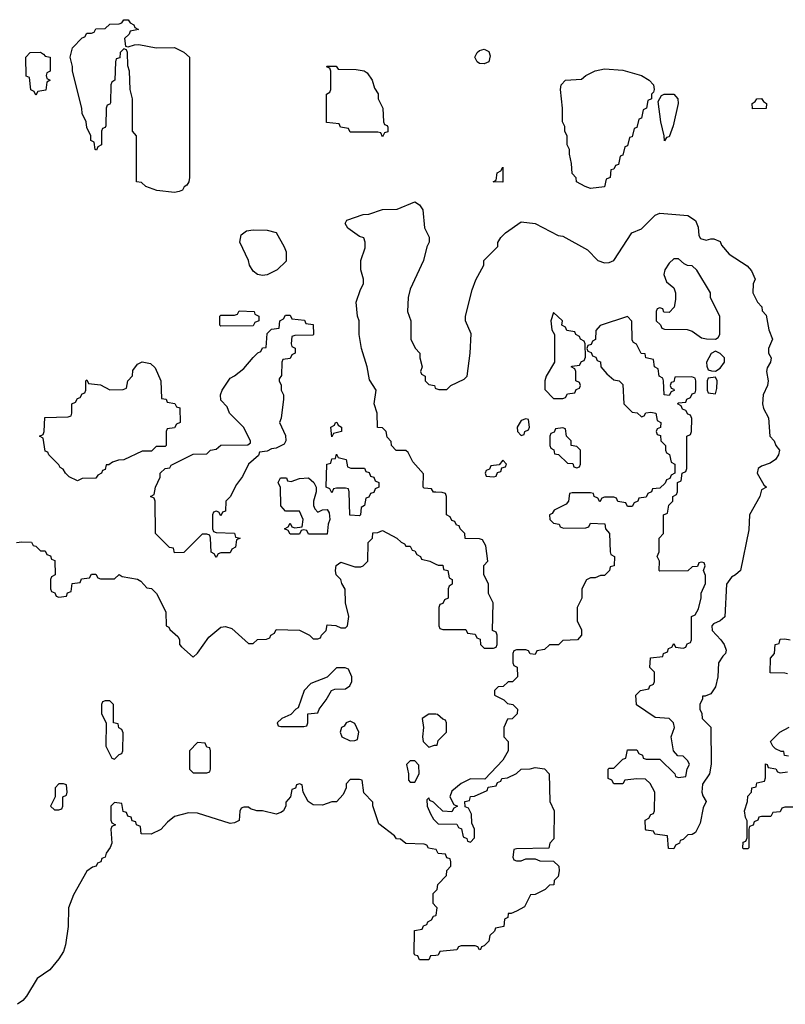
# Model space of a CAD drawing. Header units: inches. Extents: x 2112843 to 2323771, y 35243 to 209174.
# Tile 29 of 83: x 2278200 to 2281512, y 60193 to 64452. Entities that reach past the tile are written whole.
import ezdxf

# ---------------------------------------------------------------- set-up
doc = ezdxf.new("R2010")
doc.units = ezdxf.units.IN
doc.header["$MEASUREMENT"] = 0
doc.layers.add('C2076', color=7, linetype='Continuous')
doc.layers.add('C2086', color=7, linetype='Continuous')

msp = doc.modelspace()

# ---------------------------------------------------------------- linework, layer by layer
at = {"layer": 'C2076', "color": 6}
for points in [[(2278670, 64334), (2278696.4, 64343.6), (2278715.3, 64344.7), (2278790, 64330.8), (2278870, 64331), (2278910, 64311.3), (2278934, 64290), (2278934, 63770), (2278932, 63750), (2278923.6, 63736.4), (2278911.6, 63728.4), (2278904.7, 63715.3), (2278890, 63709), (2278870, 63704), (2278792.7, 63712.7), (2278746, 63730), (2278727.3, 63747.3), (2278706, 63750), (2278706, 63950), (2278688, 63970), (2278688, 64110), (2278678, 64150), (2278675.3, 64230), (2278667.3, 64252.7), (2278666, 64310), (2278662, 64322), (2278650, 64326), (2278634, 64310), (2278632.7, 64287.3), (2278618, 64282), (2278614, 64270), (2278612, 64190), (2278598, 64182), (2278594, 64170), (2278592.7, 64092.7), (2278590, 64086), (2278578, 64082), (2278574, 64070), (2278572.7, 63992.7), (2278570, 63986), (2278558, 63982), (2278554, 63970), (2278554, 63910), (2278538, 63902), (2278532.7, 63887.3), (2278526, 63890), (2278522, 63922), (2278508, 63930), (2278508, 63950), (2278490, 63986), (2278488, 64010), (2278470, 64046), (2278468.7, 64070), (2278429, 64230), (2278429, 64250), (2278419, 64290), (2278429.1, 64330.9), (2278470, 64374), (2278482, 64378), (2278490, 64394), (2278510, 64394), (2278522, 64398), (2278530, 64412), (2278570, 64414), (2278590, 64432), (2278630, 64434), (2278642, 64438), (2278650, 64452), (2278670, 64452), (2278678, 64438), (2278694, 64430), (2278698, 64418), (2278714, 64410), (2278678, 64402), (2278674, 64390), (2278654, 64370), (2278658, 64338)], [(2278270, 64126), (2278262, 64142), (2278248.4, 64148.4), (2278242, 64202), (2278228.4, 64208.4), (2278226, 64290), (2278246, 64310), (2278290, 64311), (2278303.6, 64303.6), (2278310, 64294), (2278331.3, 64290), (2278332, 64230), (2278318, 64222), (2278314, 64210), (2278318, 64198), (2278332, 64190), (2278318, 64182), (2278312.7, 64147.3), (2278278, 64142)], [(2279770, 63946), (2279762, 63962), (2279750, 63966), (2279630, 63966), (2279622, 63982), (2279587.3, 63987.3), (2279582, 64002), (2279527.3, 64007.3), (2279528, 64130), (2279542, 64138), (2279546, 64150), (2279546, 64230), (2279542, 64242), (2279530, 64246), (2279529.1, 64250.9), (2279569, 64251), (2279578, 64238), (2279655.9, 64235.9), (2279690.5, 64230.5), (2279702.8, 64222.8), (2279724.7, 64190), (2279735.3, 64155.3), (2279750.6, 64130.6), (2279751.3, 64110), (2279771.3, 64068.7), (2279774, 64010), (2279778, 63998), (2279790, 63994), (2279792.7, 63987.3), (2279792.7, 63967.3), (2279778, 63962)], [(2279250, 63345.2), (2279228.7, 63350), (2279210, 63364), (2279194, 63390), (2279189.4, 63410), (2279152, 63490), (2279158, 63522), (2279181.2, 63538.8), (2279210, 63542.8), (2279270, 63541), (2279310, 63531), (2279344.7, 63470), (2279352.7, 63447.3), (2279352.7, 63407.3), (2279314, 63370), (2279270, 63348.7)], [(2279070, 62306), (2279062, 62322), (2279050, 62326), (2279038, 62322), (2279034, 62310), (2279034, 62250), (2279038, 62238), (2279050, 62234), (2279130, 62231.3), (2279134, 62214), (2279154, 62210), (2279138, 62202), (2279134, 62170), (2279118, 62162), (2279110, 62146), (2279070, 62146), (2279058, 62142), (2279050, 62126), (2279042, 62142), (2279028.4, 62148.4), (2279026, 62210), (2279022, 62222), (2279010, 62226), (2278990, 62226), (2278910, 62148), (2278870, 62146), (2278866, 62166), (2278848.8, 62168.8), (2278788, 62230), (2278786, 62370), (2278782, 62382), (2278766, 62390), (2278782, 62398), (2278788, 62430), (2278807.3, 62472.7), (2278808, 62490), (2278828.7, 62511.3), (2278850, 62514), (2278855.3, 62524.7), (2278950, 62572), (2279010, 62574), (2279026, 62590), (2279050, 62594), (2279070, 62612), (2279187.3, 62612.7), (2279198, 62622), (2279198, 62630), (2279168.8, 62688.8), (2279108, 62750), (2279098, 62778), (2279070, 62806), (2279068.7, 62830), (2279075.3, 62850), (2279110, 62902), (2279130, 62911), (2279170, 62942.8), (2279210, 62990.8), (2279230, 63011), (2279243.1, 63016.9), (2279250, 63032), (2279266, 63034), (2279270, 63094), (2279290, 63114), (2279322, 63118), (2279326, 63150), (2279342, 63158), (2279350, 63174), (2279370, 63174), (2279378, 63158), (2279431.6, 63151.6), (2279438, 63138), (2279470, 63134), (2279471.6, 63091.6), (2279470, 63088), (2279390, 63086), (2279378, 63082), (2279374, 63050), (2279378, 63038), (2279391.6, 63031.6), (2279392, 63010), (2279378, 63002), (2279370, 62986), (2279338, 62982), (2279334, 62970), (2279332.7, 62912.7), (2279322, 62898), (2279322, 62890), (2279331, 62871), (2279331.3, 62850), (2279341, 62830), (2279341, 62810), (2279330.9, 62729.1), (2279324.7, 62710), (2279350, 62654), (2279351.3, 62630), (2279343.6, 62616.4), (2279310, 62598), (2279290, 62595.3), (2279270, 62586), (2279238, 62582), (2279232.7, 62567.3), (2279190.5, 62529.5), (2279164, 62476), (2279138, 62442), (2279110, 62388), (2279092, 62370), (2279090, 62326), (2279078, 62322)], [(2279070, 63126), (2279066, 63130), (2279066, 63170), (2279070, 63174), (2279130, 63174), (2279142, 63178), (2279150, 63192), (2279214, 63190), (2279218, 63178), (2279234, 63170), (2279234, 63150), (2279218, 63142), (2279210, 63128)], [(2278450, 62458), (2278414.6, 62474.6), (2278398, 62490), (2278388.4, 62508.4), (2278375.3, 62515.3), (2278370, 62526), (2278326, 62570), (2278322, 62582), (2278310, 62586), (2278302, 62642), (2278286, 62650), (2278302, 62658), (2278306, 62670), (2278308.4, 62731.6), (2278410, 62734), (2278422, 62738), (2278426, 62750), (2278426, 62790), (2278442, 62798), (2278450, 62814), (2278462, 62818), (2278470, 62834), (2278482, 62838), (2278486, 62850), (2278486, 62890), (2278490, 62894), (2278498, 62878), (2278550, 62872), (2278590, 62851.3), (2278647.3, 62852.7), (2278662, 62858), (2278668, 62890), (2278688, 62912), (2278690, 62934), (2278710, 62962), (2278730, 62972), (2278765.4, 62965.4), (2278786, 62946), (2278811.3, 62890), (2278814, 62814), (2278834, 62810), (2278838, 62798), (2278871.6, 62791.6), (2278878, 62778), (2278892.7, 62772.7), (2278894, 62710), (2278878, 62702), (2278870, 62686), (2278838, 62682), (2278834, 62670), (2278834, 62610), (2278830, 62606), (2278790, 62606), (2278770, 62586), (2278730, 62586), (2278651.2, 62548.8), (2278627.3, 62547.3), (2278602, 62538), (2278586, 62526), (2278574, 62526), (2278570, 62506), (2278558, 62502), (2278554, 62490), (2278538, 62482), (2278530, 62468.7), (2278470, 62468)], [(2279550, 62648), (2279546, 62690), (2279562, 62698), (2279566, 62710), (2279571.6, 62711.6), (2279578, 62698), (2279592, 62690), (2279592, 62670), (2279558, 62662)], [(2279670, 62306), (2279628.4, 62308.4), (2279626, 62410), (2279622, 62422), (2279610, 62426), (2279570, 62426), (2279558, 62422), (2279550, 62406), (2279542, 62422), (2279526, 62430), (2279529, 62530), (2279546, 62534), (2279550, 62552), (2279566, 62554), (2279570, 62572), (2279578, 62558), (2279612, 62550), (2279618, 62518), (2279632.7, 62512.7), (2279691.6, 62511.6), (2279698, 62498), (2279712.7, 62492.7), (2279718, 62478), (2279732.7, 62472.7), (2279738, 62458), (2279754, 62450), (2279754, 62430), (2279738, 62422), (2279732.7, 62407.3), (2279718, 62402), (2279710, 62386), (2279698, 62382), (2279692, 62350), (2279678, 62342), (2279674, 62310)], [(2279490, 62322), (2279510, 62332), (2279530, 62334), (2279539.6, 62319.6), (2279542, 62290), (2279534, 62270), (2279530, 62226), (2279450, 62226), (2279442, 62242), (2279430, 62246), (2279418, 62242), (2279410, 62226), (2279370, 62226), (2279362, 62242), (2279346, 62250), (2279362, 62258), (2279370, 62274), (2279378, 62258), (2279390, 62254), (2279422, 62258), (2279426, 62290), (2279410, 62326), (2279350, 62326), (2279329.3, 62349.3), (2279328.7, 62428.7), (2279318, 62450), (2279328, 62470), (2279354, 62470), (2279358, 62458), (2279374, 62454), (2279410, 62466.8), (2279450, 62470.8), (2279472, 62450), (2279482, 62430), (2279482, 62410), (2279471.3, 62370), (2279471.3, 62350), (2279476.9, 62336.9)], [(2279608.8, 61648.8), (2279570, 61648.7), (2279530, 61608.7), (2279459.9, 61580.1), (2279430.4, 61550), (2279404.7, 61475.3), (2279394, 61470), (2279372.7, 61447.3), (2279334, 61430), (2279314, 61410), (2279318, 61398), (2279330, 61394), (2279430, 61394), (2279442, 61398), (2279446, 61410), (2279446, 61450), (2279490, 61454), (2279495.3, 61470), (2279526.6, 61510), (2279549.4, 61550.6), (2279564.1, 61555.9), (2279610, 61557.3), (2279629, 61570), (2279637.2, 61590), (2279637.2, 61610), (2279622, 61642)], [(2278590, 61506), (2278570, 61506), (2278558, 61502), (2278554, 61490), (2278554, 61450), (2278574, 61410), (2278572, 61310), (2278598, 61258), (2278610, 61254), (2278630, 61274), (2278642, 61278), (2278646, 61290), (2278647.3, 61367.3), (2278642, 61382), (2278628.4, 61388.4), (2278626, 61406), (2278606, 61410), (2278606, 61490)], [(2279630, 61417.2), (2279612, 61410), (2279604, 61396), (2279592, 61390), (2279586, 61370), (2279594, 61350), (2279630, 61332), (2279650, 61334), (2279662, 61338), (2279668, 61370), (2279650, 61408)], [(2278970, 61326), (2278934, 61290), (2278934, 61210), (2278950, 61194), (2279010, 61194), (2279022, 61198), (2279026, 61210), (2279026, 61290), (2279022, 61302), (2279010, 61306), (2279002, 61322)], [(2279910, 61246), (2279890, 61246), (2279874, 61230), (2279882, 61190), (2279882, 61162), (2279890, 61154), (2279910, 61154), (2279928, 61190), (2279927.3, 61227.3)], [(2278390, 61146), (2278370, 61146), (2278354, 61130), (2278354, 61090), (2278334, 61050), (2278350, 61034), (2278370, 61034), (2278382, 61038), (2278386, 61050), (2278386, 61090), (2278402, 61098), (2278406, 61110), (2278402, 61142)]]:
    msp.add_lwpolyline(points, close=True, dxfattribs=at)
for points in [[(2280000, 62407.8), (2279990, 62408), (2279982, 62422), (2279950, 62426), (2279946, 62430), (2279947.3, 62487.3), (2279900.2, 62540.2), (2279880.4, 62580.4), (2279870, 62588), (2279828.8, 62588.8), (2279808, 62610), (2279807.3, 62627.3), (2279790, 62646), (2279786, 62670), (2279770, 62686), (2279748.4, 62688.4), (2279746, 62750), (2279734, 62790), (2279742, 62850), (2279714, 62894), (2279704, 62950), (2279679.3, 63030), (2279669.1, 63090.9), (2279668.8, 63148.8), (2279662, 63170), (2279655.3, 63230), (2279674.6, 63285.4), (2279688, 63310), (2279688, 63330), (2279675.3, 63370), (2279675.3, 63410), (2279694.6, 63465.4), (2279695.3, 63490), (2279688.8, 63508.8), (2279670, 63514), (2279619, 63550), (2279608.7, 63570), (2279615.3, 63584.7), (2279686, 63610), (2279710, 63611.3), (2279770, 63631), (2279832.7, 63632.7), (2279910, 63664.7), (2279930, 63651.3), (2279944, 63630), (2279951.3, 63551.3), (2279971.2, 63511.2), (2279971, 63490), (2279961, 63470), (2279946.8, 63410), (2279890, 63286), (2279881, 63250), (2279878, 63190), (2279892, 63150), (2279892, 63070), (2279911.2, 63031.2), (2279931, 63010), (2279931.3, 62990), (2279942, 62950), (2279934, 62930), (2279938, 62918), (2279954, 62910), (2279954, 62890), (2279970, 62874), (2279994, 62870), (2279998, 62858), (2280000, 62857.3)], [(2278186, 62190), (2278210, 62194), (2278251.6, 62191.6), (2278258, 62178), (2278270, 62174), (2278290, 62154), (2278310, 62154), (2278318, 62138), (2278332.7, 62132.7), (2278338, 62118), (2278352.7, 62112.7), (2278354, 62050), (2278338, 62042), (2278334, 62030), (2278334, 61990), (2278338, 61978), (2278352.7, 61972.7), (2278358, 61958), (2278370, 61954), (2278402, 61958), (2278407.3, 61972.7), (2278422, 61978), (2278427.3, 62012.7), (2278462, 62018), (2278467.3, 62032.7), (2278502, 62038), (2278510, 62054), (2278530, 62054), (2278538, 62038), (2278550, 62034), (2278610, 62034), (2278630, 62052), (2278643.6, 62043.6), (2278710, 62032), (2278723.6, 62023.6), (2278750, 61994), (2278770, 61992), (2278792, 61970), (2278832, 61890), (2278834, 61830), (2278844.7, 61824.7), (2278850, 61814), (2278883.6, 61783.6), (2278891.2, 61771.2), (2278892, 61750), (2278899.6, 61739.6), (2278950, 61694), (2278970, 61712), (2279018.6, 61781.4), (2279070, 61824), (2279090, 61827.3), (2279118.5, 61818.5), (2279190, 61754), (2279210, 61754), (2279228.4, 61771.6), (2279267.3, 61772.7), (2279282, 61778), (2279286, 61790), (2279302, 61798), (2279310, 61814), (2279410, 61812), (2279454, 61790), (2279470, 61774), (2279490, 61774), (2279502, 61778), (2279506, 61790), (2279526, 61810), (2279530, 61834), (2279568.4, 61831.6), (2279590, 61822), (2279610, 61822), (2279618, 61830), (2279624, 61870), (2279609.2, 61930), (2279608.4, 61988.4), (2279593.2, 62013.2), (2279588.7, 62030), (2279569.3, 62050), (2279566, 62070), (2279569.4, 62090.6), (2279590, 62106), (2279650, 62086), (2279675.3, 62084.7), (2279686, 62090), (2279706, 62110), (2279708, 62190), (2279726, 62210), (2279727.3, 62232.7), (2279750, 62234), (2279770, 62242), (2279832, 62210), (2279850, 62192), (2279864.7, 62184.7), (2279870, 62174), (2279890, 62174), (2279898, 62158), (2279910, 62154), (2279918, 62138), (2279934, 62130), (2279938, 62118), (2279974, 62110), (2280000, 62097)], [(2280000, 61447.5), (2279970, 61448), (2279942, 61430), (2279946.8, 61390), (2279942.8, 61350), (2279946, 61330), (2279970, 61304.7), (2279994, 61314), (2280000, 61314)], [(2280000, 60862.4), (2279968.4, 60868.4), (2279962, 60882), (2279950, 60886), (2279870, 60888), (2279848, 60908), (2279830, 60908.7), (2279822, 60922), (2279753.6, 60973.6), (2279728, 61052), (2279728, 61068), (2279688.4, 61108.4), (2279682, 61162), (2279670, 61166), (2279630, 61166), (2279612.7, 61147.3), (2279612, 61130), (2279599.8, 61100.2), (2279570, 61068.7), (2279550, 61068.7), (2279510, 61054), (2279470, 61055.3), (2279448, 61070), (2279426, 61110), (2279422, 61142), (2279410, 61146), (2279398, 61142), (2279392.7, 61127.3), (2279378, 61122), (2279372, 61090), (2279352, 61068), (2279352, 61052), (2279342, 61030), (2279330, 61022), (2279310, 61015.3), (2279250, 61029.2), (2279226, 61030), (2279198, 61038), (2279190, 61046), (2279170, 61046), (2279158, 61042), (2279152, 61028), (2279150, 60988), (2279130, 60978), (2279110, 60975.3), (2278970, 61019.3), (2278930, 61020.9), (2278870, 61005.2), (2278839.1, 60980.9), (2278810, 60949.2), (2278768.4, 60928.4), (2278726, 60930), (2278722, 60962), (2278706, 60970), (2278702, 60982), (2278687.3, 60987.3), (2278682, 61002), (2278667.3, 61007.3), (2278662, 61022), (2278647.3, 61027.3), (2278642, 61062), (2278610, 61066), (2278594, 61050), (2278594, 60990), (2278598, 60978), (2278614, 60970), (2278598, 60962), (2278594, 60950), (2278598, 60890), (2278591.6, 60871.6), (2278573.7, 60846.3), (2278570, 60829.2), (2278556, 60824), (2278550.8, 60810), (2278536.9, 60803.1), (2278531, 60790), (2278514.4, 60785.6), (2278490.7, 60769.3), (2278433, 60667), (2278411.2, 60610), (2278410.2, 60530.2), (2278398.6, 60450), (2278390, 60421.6), (2278370, 60389.7), (2278330, 60341.7), (2278275.8, 60304.2), (2278230, 60228.3), (2278214, 60210), (2278190, 60193)], [(2280000, 61058), (2279990, 61068), (2279974.6, 61074.6), (2279970, 61086), (2279962, 61078), (2279962.8, 61050), (2279976.9, 61016.9), (2279990, 60994), (2280000, 60984)], [(2280000, 60616.3), (2279988.4, 60628.4), (2279988.4, 60671.6), (2280000, 60683.7)], [(2280000, 60404.7), (2279978, 60402), (2279970, 60386), (2279930, 60386), (2279922, 60402), (2279910, 60406), (2279907.3, 60412.7), (2279908.4, 60511.6), (2279942, 60518), (2279947.3, 60532.7), (2279962, 60538), (2279966, 60550), (2279982, 60558), (2279990, 60574), (2280000, 60577.3)]]:
    msp.add_lwpolyline(points, dxfattribs=at)
at = {"layer": 'C2086', "color": 6}
for points in [[(2280210, 64260.9), (2280190, 64262.7), (2280179, 64270), (2280169.4, 64290), (2280179.3, 64310), (2280190, 64319.1), (2280210, 64324.9), (2280230, 64314.8), (2280235.5, 64295.5), (2280230, 64269.2)], [(2280670, 63722), (2280646, 63730), (2280608.7, 63750), (2280608, 63768), (2280590, 63786), (2280588, 63830), (2280578, 63870), (2280578, 63890), (2280568.7, 63910), (2280568.4, 63948.4), (2280558, 63970), (2280558, 63990), (2280549, 64010), (2280549, 64070), (2280539.3, 64150), (2280542.7, 64170), (2280562, 64190), (2280630, 64194.8), (2280649, 64210), (2280690, 64230.3), (2280730, 64239.5), (2280810, 64233.6), (2280890.6, 64210), (2280922.8, 64190), (2280942.8, 64170), (2280944.7, 64150), (2280942, 64138), (2280934, 64130), (2280934, 64110), (2280918, 64102), (2280912, 64070), (2280898, 64062), (2280890, 64026), (2280878, 64022), (2280870, 63986), (2280858, 63982), (2280850, 63946), (2280838, 63942), (2280830, 63906), (2280818, 63902), (2280810, 63866), (2280798, 63862), (2280790, 63826), (2280778, 63822), (2280770, 63806), (2280758, 63802), (2280754, 63770), (2280738, 63762), (2280730, 63728.7)], [(2280990, 63928), (2280989, 63950), (2280973.2, 64010), (2280962, 64098), (2280976.5, 64123.5), (2280988, 64130), (2281030, 64130.5), (2281047.7, 64110), (2281048.2, 64090), (2281027.1, 63992.9), (2281010, 63946), (2280998, 63942)], [(2281370, 64066), (2281369, 64090), (2281382, 64098), (2281388.7, 64110), (2281410, 64110.5), (2281418, 64098), (2281430.7, 64090), (2281430, 64068)], [(2280290, 63748.7), (2280248.7, 63750), (2280262, 63758), (2280266, 63790), (2280282, 63798), (2280290, 63814)], [(2281050, 63418), (2281030, 63418), (2281010, 63399), (2280991, 63370), (2280986.8, 63350), (2280998, 63318), (2281030, 63292), (2281038, 63270), (2281038, 63242), (2281031.2, 63208.8), (2281010, 63186), (2280987.3, 63187.3), (2280982, 63202), (2280970, 63206), (2280958, 63202), (2280954, 63190), (2280954, 63150), (2280972.7, 63132.7), (2280978, 63118), (2280990, 63114), (2281088, 63112), (2281110, 63104.7), (2281150, 63076), (2281170.9, 63070.9), (2281210, 63070.8), (2281222, 63078), (2281229.4, 63090.6), (2281229.4, 63170), (2281189.3, 63249.3), (2281188.7, 63270), (2281130, 63368.7), (2281110, 63388), (2281088.8, 63388.8), (2281075.3, 63395.3)], [(2280510, 63186), (2280498, 63150), (2280502, 63110), (2280514, 63090), (2280514, 62970), (2280478, 62910), (2280472, 62890), (2280472.7, 62852.7), (2280510, 62814), (2280550, 62814), (2280562, 62818), (2280570, 62834), (2280602, 62838), (2280607.3, 62852.7), (2280622, 62858), (2280626, 62870), (2280622, 62882), (2280606, 62890), (2280606, 62930), (2280602, 62942), (2280586, 62950), (2280590, 62954), (2280622, 62958), (2280630, 62974), (2280642, 62978), (2280647.3, 62992.7), (2280646, 63050), (2280642, 63062), (2280626, 63070), (2280622, 63082), (2280606, 63090), (2280602, 63102), (2280567.3, 63107.3), (2280562, 63122), (2280546, 63130), (2280548, 63150)], [(2281210, 63018), (2281191.3, 63008.7), (2281172, 62970), (2281172.7, 62952.7), (2281178, 62938), (2281192.7, 62932.7), (2281210, 62932), (2281230, 62944.7), (2281249, 62970), (2281248.7, 62990), (2281230, 63008.7)], [(2281210, 62906), (2281178, 62902), (2281174, 62890), (2281174, 62850), (2281178, 62838), (2281210, 62834), (2281216.4, 62856.4), (2281218, 62890)], [(2280390, 62726), (2280370, 62718), (2280352, 62690), (2280354, 62670), (2280370, 62654), (2280382, 62658), (2280386, 62670), (2280402, 62678), (2280406, 62690), (2280402, 62722)], [(2280550, 62686), (2280518, 62682), (2280512.7, 62667.3), (2280498, 62662), (2280494, 62650), (2280494, 62610), (2280498, 62598), (2280511.6, 62591.6), (2280514, 62574), (2280531.6, 62571.6), (2280570, 62534), (2280592.7, 62532.7), (2280598, 62518), (2280610, 62514), (2280622, 62518), (2280626, 62530), (2280626, 62590), (2280610, 62606), (2280586, 62610), (2280586, 62630), (2280566, 62650), (2280562, 62682)], [(2280290, 62546), (2280274, 62526), (2280238, 62522), (2280232.7, 62507.3), (2280218, 62502), (2280214, 62490), (2280218, 62478), (2280250, 62474), (2280262, 62478), (2280267.3, 62492.7), (2280282, 62498), (2280286, 62514), (2280302, 62518), (2280306, 62530)]]:
    msp.add_lwpolyline(points, close=True, dxfattribs=at)
for points in [[(2280000, 62857.3), (2280012.7, 62852.7), (2280047.3, 62852.7), (2280066, 62870), (2280123.1, 62896.9), (2280135.3, 62910), (2280149.3, 63010), (2280153.2, 63093.2), (2280128.8, 63148.8), (2280128.7, 63170), (2280157.2, 63282.8), (2280173.2, 63326.8), (2280208, 63390), (2280208, 63410), (2280268.4, 63471.6), (2280268.4, 63488.4), (2280282, 63510), (2280302, 63530), (2280370, 63578), (2280430, 63570.8), (2280530, 63518), (2280550, 63516), (2280656.3, 63456.3), (2280702, 63410), (2280730, 63400.7), (2280750, 63402), (2280770, 63411), (2280849, 63530), (2280890, 63546.8), (2280950, 63606.8), (2280970, 63614.8), (2281090, 63604.9), (2281123.4, 63583.4), (2281135.2, 63555.2), (2281138, 63518), (2281145.4, 63505.4), (2281170, 63498), (2281190, 63504.7), (2281203.6, 63503.6), (2281230, 63492), (2281236.9, 63476.9), (2281270, 63438), (2281346.8, 63386.8), (2281366, 63366), (2281382, 63330), (2281374, 63310), (2281372, 63270), (2281392, 63230), (2281411.3, 63210), (2281412, 63192), (2281430, 63174), (2281440.4, 63110), (2281456.3, 63070), (2281439.3, 63030), (2281439.3, 63010), (2281450.6, 62990), (2281447.7, 62970), (2281433.8, 62946.2), (2281430.4, 62930), (2281438.7, 62890), (2281435.3, 62870), (2281417, 62830), (2281413.7, 62790), (2281418.7, 62770), (2281439.5, 62730), (2281446, 62650), (2281464.7, 62630), (2281471.3, 62610), (2281486.8, 62590), (2281482.8, 62570), (2281470.5, 62549.5), (2281446.7, 62533.3), (2281410, 62521.3), (2281394.9, 62510), (2281390.4, 62490), (2281419.6, 62439.6), (2281431.3, 62430), (2281410, 62418), (2281402, 62390), (2281357, 62310), (2281354, 62246), (2281318.7, 62070), (2281297.6, 62050), (2281279.4, 62040.6), (2281258.6, 62010), (2281251, 61869), (2281230, 61852), (2281201.2, 61838.8), (2281194, 61830), (2281195.8, 61810), (2281234, 61770), (2281247.2, 61750), (2281255.8, 61724.2), (2281254.3, 61710), (2281241.6, 61698.4), (2281223.8, 61670), (2281220.6, 61610), (2281210, 61566), (2281190, 61535.3), (2281166, 61526), (2281154, 61526), (2281154, 61514), (2281142, 61490), (2281142, 61470), (2281151.2, 61451.2), (2281152, 61430), (2281190, 61391.3), (2281191.5, 61231.5), (2281184.2, 61190), (2281154.4, 61145.6), (2281151.7, 61110), (2281154.9, 61094.9), (2281170.3, 61070), (2281156.7, 61043.3), (2281143.4, 60976.6), (2281123.6, 60936.4), (2281110, 60928), (2281090, 60926), (2281070, 60906), (2281058, 60902), (2281054, 60890), (2281038, 60882), (2281030, 60866), (2281007.3, 60867.3), (2281002, 60922), (2280948.4, 60928.4), (2280942, 60942), (2280910, 60946), (2280908, 60950), (2280906, 60990), (2280922, 60998), (2280930, 61014), (2280942, 61018), (2280946, 61030), (2280948, 61110), (2280928.4, 61148.4), (2280907.3, 61167.3), (2280870, 61168), (2280818, 61162), (2280810, 61146), (2280770, 61146), (2280762, 61162), (2280746, 61170), (2280746, 61210), (2280750, 61214), (2280770, 61214), (2280810, 61254), (2280822, 61258), (2280830, 61294), (2280870, 61294), (2280878, 61278), (2280894, 61270), (2280898, 61258), (2280910, 61254), (2280970, 61254), (2281034, 61190), (2281038, 61178), (2281050, 61174), (2281082, 61178), (2281088.4, 61211.6), (2281098, 61230), (2281090, 61246), (2281070, 61266), (2281048, 61268), (2281028, 61290), (2281019, 61350), (2281033.2, 61390), (2281028.7, 61410), (2281010, 61428.7), (2280950, 61434), (2280869.1, 61489.1), (2280866, 61530), (2280886, 61550), (2280922, 61558), (2280926, 61570), (2280942, 61578), (2280946, 61590), (2280946, 61630), (2280926, 61650), (2280928.8, 61691.2), (2280982, 61698), (2280986, 61710), (2281002, 61718), (2281007.3, 61732.7), (2281022, 61738), (2281030, 61754), (2281038, 61738), (2281070, 61734), (2281082, 61738), (2281087.3, 61752.7), (2281102, 61758), (2281106, 61770), (2281106, 61870), (2281122, 61878), (2281136.4, 61903.6), (2281148.4, 61951.6), (2281148.8, 61971.2), (2281167.3, 62012.7), (2281167.3, 62047.3), (2281158, 62070), (2281166, 62090), (2281162, 62102), (2281150, 62106), (2281138, 62102), (2281132.7, 62087.3), (2281110, 62086), (2281090, 62068), (2280970, 62066), (2280966, 62070), (2280968, 62110), (2280958, 62130), (2280966, 62150), (2280966, 62210), (2280986, 62230), (2280986, 62310), (2281002, 62318), (2281008.4, 62351.6), (2281026, 62370), (2281026, 62390), (2281042, 62398), (2281046, 62410), (2281046, 62450), (2281062, 62458), (2281066, 62490), (2281082, 62498), (2281086, 62510), (2281086, 62650), (2281102, 62658), (2281106, 62670), (2281107.3, 62727.3), (2281102, 62742), (2281090, 62746), (2281082, 62762), (2281067.3, 62767.3), (2281062, 62782), (2281046, 62790), (2281050, 62794), (2281082, 62798), (2281086, 62810), (2281102, 62818), (2281110, 62834), (2281122, 62838), (2281126, 62850), (2281126, 62890), (2281122, 62902), (2281107.3, 62907.3), (2281034, 62906), (2281030, 62886), (2281018, 62882), (2281014, 62870), (2281018, 62858), (2281030, 62854), (2281032, 62848), (2281018, 62842), (2281010, 62826), (2280988.8, 62828.8), (2280986, 62890), (2280982, 62902), (2280966, 62910), (2280962, 62942), (2280946, 62950), (2280942, 62982), (2280908.8, 62988.8), (2280906, 63006), (2280888.8, 63008.8), (2280868.4, 63048.4), (2280855.3, 63055.3), (2280850, 63066), (2280848.4, 63148.4), (2280830, 63168), (2280711.3, 63128.7), (2280692.7, 63107.3), (2280691.6, 63068.4), (2280678, 63062), (2280672.7, 63047.3), (2280658, 63042), (2280654, 63030), (2280658, 63018), (2280672.7, 63012.7), (2280678, 62998), (2280692.7, 62992.7), (2280698, 62978), (2280712.7, 62972.7), (2280714, 62950), (2280739.6, 62919.6), (2280770, 62894), (2280794, 62890), (2280810, 62874), (2280814, 62790), (2280850, 62754), (2280871.6, 62751.6), (2280890, 62734), (2280902, 62738), (2280908.4, 62751.6), (2280930, 62754), (2280952, 62750), (2280958, 62718), (2280974, 62710), (2280972.7, 62687.3), (2280958, 62682), (2280954, 62670), (2280958, 62658), (2280972.7, 62652.7), (2280974, 62630), (2280994, 62610), (2280994, 62590), (2280998, 62578), (2281011.6, 62571.6), (2281018, 62538), (2281034, 62530), (2281034, 62490), (2281018, 62482), (2281012.7, 62467.3), (2280998, 62462), (2280992.7, 62447.3), (2280970, 62426), (2280938, 62422), (2280934, 62410), (2280918, 62402), (2280910, 62386), (2280878, 62382), (2280874, 62370), (2280858, 62362), (2280850, 62346), (2280830, 62346), (2280822, 62362), (2280788.4, 62368.4), (2280782, 62382), (2280770, 62386), (2280730, 62386), (2280718, 62382), (2280710, 62366), (2280702, 62382), (2280686, 62390), (2280682, 62402), (2280670, 62406), (2280590, 62406), (2280578, 62402), (2280574, 62370), (2280563.6, 62356.4), (2280512, 62330), (2280503.5, 62316.5), (2280492, 62310), (2280494, 62290), (2280510, 62274), (2280534, 62270), (2280538, 62258), (2280552.7, 62252.7), (2280650, 62254), (2280662, 62258), (2280670, 62274), (2280731.2, 62271.2), (2280734, 62250), (2280752, 62230), (2280754, 62150), (2280758, 62138), (2280774, 62130), (2280772, 62090), (2280754, 62086), (2280752, 62070), (2280730, 62048), (2280712.7, 62047.3), (2280690, 62038), (2280670, 62038), (2280651.6, 62028.4), (2280632, 61990), (2280632, 61950), (2280612, 61910), (2280611.3, 61870), (2280611.3, 61850), (2280630, 61814), (2280631.3, 61790), (2280614, 61770), (2280550, 61766), (2280531.6, 61748.4), (2280492.7, 61747.3), (2280470, 61728), (2280438, 61722), (2280430, 61706), (2280408.4, 61708.4), (2280402, 61722), (2280390, 61726), (2280350, 61726), (2280338, 61722), (2280334, 61710), (2280334, 61670), (2280338, 61658), (2280351.6, 61651.6), (2280354, 61610), (2280331.6, 61588.4), (2280312.7, 61587.3), (2280291.6, 61568.4), (2280270, 61566), (2280254, 61550), (2280254, 61530), (2280294, 61510), (2280310, 61494), (2280334, 61490), (2280354, 61470), (2280352, 61450), (2280330, 61428), (2280310, 61426), (2280294, 61390), (2280294, 61350), (2280314, 61330), (2280314, 61290), (2280290.9, 61249.1), (2280212.7, 61167.3), (2280150, 61168), (2280110, 61148.7), (2280070, 61115.3), (2280061, 61090), (2280078, 61058), (2280094, 61050), (2280078, 61042), (2280070, 61026), (2280030, 61028), (2280000, 61058)], [(2280000, 62097), (2280010, 62092), (2280030, 62092), (2280034, 62074), (2280052, 62070), (2280058, 62038), (2280071.2, 62031.2), (2280071.3, 62010), (2280058, 62002), (2280054, 61990), (2280054, 61950), (2280038, 61942), (2280030, 61926), (2280018, 61922), (2280014, 61910), (2280014, 61830), (2280018, 61818), (2280030, 61814), (2280130, 61814), (2280138, 61798), (2280170, 61794), (2280178, 61778), (2280192.7, 61772.7), (2280194, 61750), (2280210, 61734), (2280250, 61734), (2280262, 61738), (2280266, 61750), (2280266, 61790), (2280262, 61802), (2280246, 61810), (2280248.7, 61930), (2280228.7, 61970), (2280228, 62010), (2280208.4, 62051.6), (2280208.4, 62091.6), (2280226, 62110), (2280216.4, 62176.4), (2280202, 62202), (2280190, 62206), (2280127.3, 62207.3), (2280126, 62230), (2280106, 62250), (2280102, 62262), (2280090, 62266), (2280082, 62282), (2280070, 62286), (2280062, 62302), (2280046, 62310), (2280046, 62390), (2280042, 62402), (2280027.3, 62407.3), (2280000, 62407.8)], [(2281522, 61622), (2281510, 61626), (2281447.3, 61627.3), (2281448, 61690), (2281466, 61710), (2281468.7, 61750), (2281486, 61754), (2281490, 61772), (2281510, 61774), (2281534, 61770)], [(2280000, 61314), (2280006, 61314), (2280010, 61334), (2280046, 61370), (2280046, 61410), (2280042, 61422), (2280030, 61426), (2280007.3, 61447.3), (2280000, 61447.5)], [(2281526, 61266), (2281508.8, 61268.8), (2281506, 61286), (2281494, 61286), (2281470, 61298), (2281458, 61310), (2281448.7, 61330), (2281488.7, 61370), (2281528.7, 61391.3)], [(2280000, 60984), (2280010, 60974), (2280091.6, 60971.6), (2280098, 60958), (2280111.6, 60951.6), (2280118, 60918), (2280134, 60910), (2280138, 60898), (2280150, 60894), (2280167.3, 60912.7), (2280168, 60950), (2280156.4, 60976.4), (2280155.3, 61015.3), (2280142, 61042), (2280127.3, 61047.3), (2280126, 61070), (2280146, 61074), (2280150, 61092), (2280167.3, 61092.7), (2280222, 61118), (2280227.3, 61132.7), (2280262, 61138), (2280267.3, 61152.7), (2280282, 61158), (2280286, 61170), (2280310, 61172), (2280350, 61192), (2280369.3, 61210.7), (2280408.4, 61211.6), (2280430, 61218), (2280470, 61212), (2280491.3, 61190), (2280494, 61070), (2280512, 61030), (2280511.2, 60908.8), (2280494, 60890), (2280490, 60868), (2280350, 60866), (2280338, 60862), (2280334, 60830), (2280338, 60818), (2280350, 60814), (2280370, 60814), (2280390, 60822), (2280430, 60822), (2280450, 60814), (2280510, 60812), (2280532, 60790), (2280534, 60770), (2280530, 60746), (2280512, 60728), (2280510.7, 60709.3), (2280492, 60708), (2280474, 60690), (2280430, 60668), (2280410, 60666), (2280384.7, 60615.3), (2280350, 60595.3), (2280326, 60586), (2280314, 60586), (2280311.6, 60568.4), (2280298, 60562), (2280294, 60530), (2280258, 60522), (2280254, 60510), (2280234, 60490), (2280230, 60466), (2280210, 60446), (2280198, 60442), (2280194, 60430), (2280190, 60428), (2280182, 60442), (2280170, 60446), (2280110, 60446), (2280098, 60442), (2280091.6, 60428.4), (2280018, 60422), (2280010, 60406), (2280000, 60404.7)], [(2281590, 61046), (2281510, 61046), (2281498, 61042), (2281490, 61026), (2281458, 61022), (2281450, 61006), (2281410, 61006), (2281398, 61002), (2281394, 60990), (2281378, 60982), (2281372.7, 60967.3), (2281358, 60962), (2281354, 60950), (2281354, 60870), (2281350, 60866), (2281330, 60866), (2281329.2, 60870), (2281330, 60894), (2281342, 60898), (2281347.3, 60912.7), (2281347.3, 60987.3), (2281340.4, 61000.4), (2281335.3, 61030), (2281349, 61070), (2281350, 61094), (2281366, 61110), (2281368, 61130), (2281386, 61134), (2281388.8, 61151.2), (2281422, 61158), (2281427.3, 61172.7), (2281427.3, 61232.7), (2281434, 61230), (2281438, 61218), (2281471.6, 61211.6), (2281478, 61198), (2281490, 61194), (2281522, 61198)], [(2280000, 60683.7), (2280006, 60690), (2280008.8, 60711.2), (2280046, 60750), (2280048.4, 60771.6), (2280066, 60790), (2280066, 60810), (2280062, 60822), (2280047.3, 60827.3), (2280042, 60842), (2280010, 60846), (2280002, 60862), (2280000, 60862.4)], [(2280000, 60577.3), (2280002, 60578), (2280006, 60610), (2280000, 60616.3)]]:
    msp.add_lwpolyline(points, dxfattribs=at)

doc.saveas('drawing.dxf')
